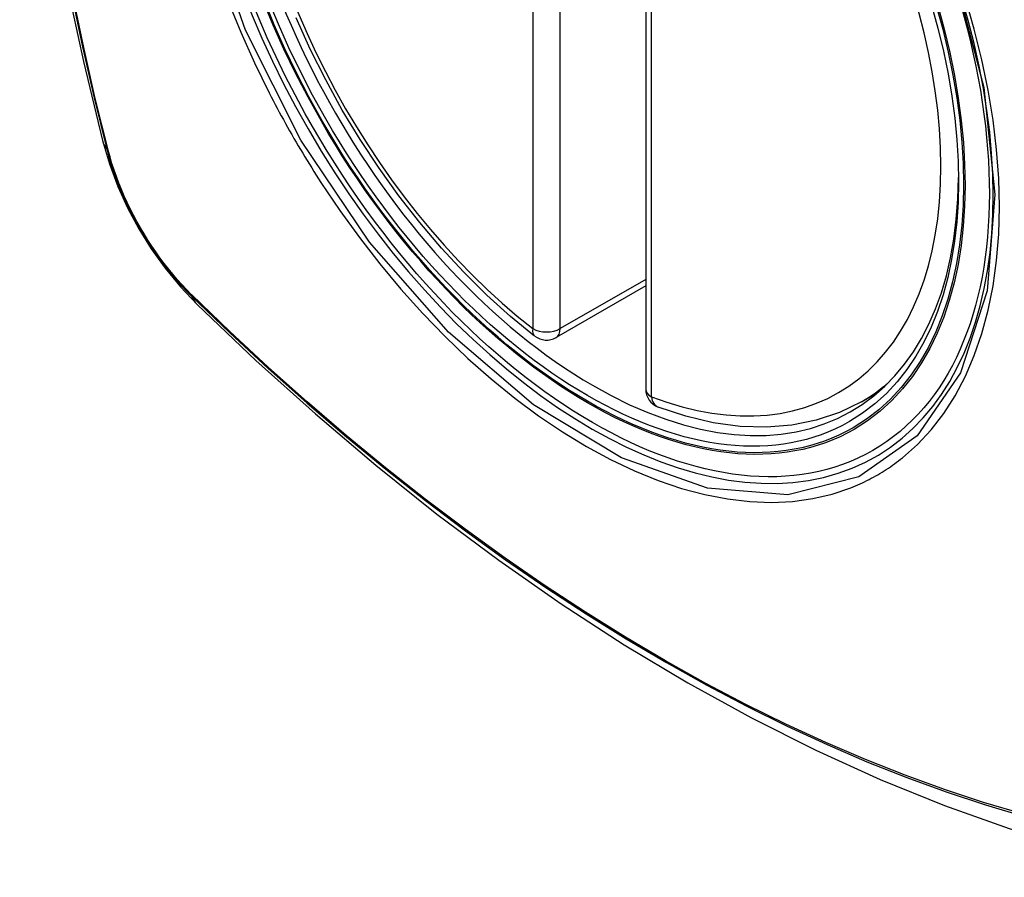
# Model space of a CAD drawing. Header units: inches. Extents: x 484 to 569.5, y 187.4 to 262.6.
# Tile 88 of 99: x 528.943 to 529.544, y 234.253 to 234.777. Entities that reach past the tile are written whole.
import ezdxf

# ---------------------------------------------------------------- set-up
doc = ezdxf.new("R2010")
doc.units = ezdxf.units.IN
doc.header["$MEASUREMENT"] = 0
doc.layers.add('Visible Edges(ANSI)', color=7, linetype='Continuous', lineweight=25)
doc.layers.add('Visible Tangent Edges(ANSI)', color=7, linetype='Continuous', lineweight=25)

msp = doc.modelspace()

# ---------------------------------------------------------------- linework, layer by layer
at = {"layer": 'Visible Edges(ANSI)'}
for p, q in [((529.325, 235.03649), (529.325, 234.55119)), ((529.325, 234.61412), (529.27032, 234.58264)), ((529.45681, 234.54345), (529.46712, 234.54938))]:
    msp.add_line(p, q, dxfattribs=at)
at = {"layer": 'Visible Edges(ANSI)', "flags": 128}
for points in [[(528.99671, 235.41084), (528.98388, 235.37273), (528.97282, 235.3335), (528.96353, 235.29321), (528.95598, 235.25194), (528.95014, 235.20975), (528.94599, 235.1667), (528.94352, 235.12286), (528.9427, 235.07829), (528.94351, 235.03304), (528.94594, 234.98719), (528.94996, 234.94079), (528.95555, 234.89392), (528.9627, 234.84663), (528.97138, 234.79899), (528.98157, 234.75108), (528.99325, 234.70296)], [(529.25719, 234.58354), (529.24249, 234.59554), (529.22806, 234.60853), (529.21397, 234.62244), (529.20027, 234.6372), (529.18703, 234.65277), (529.1743, 234.66906), (529.16214, 234.686), (529.15059, 234.70352), (529.13972, 234.72153), (529.12956, 234.73997), (529.12018, 234.75873), (529.1116, 234.77775)], [(528.99325, 234.70296), (528.99749, 234.68866), (529.00263, 234.67493), (529.00862, 234.66172), (529.01542, 234.64899), (529.02304, 234.63673), (529.03149, 234.62494), (529.04082, 234.61362), (529.05109, 234.60279)], [(529.05109, 234.60279), (529.0869, 234.56866), (529.12328, 234.53593), (529.16017, 234.50465), (529.19752, 234.47487), (529.23529, 234.44665), (529.27344, 234.42003), (529.31191, 234.39508), (529.35065, 234.37182), (529.38964, 234.35032), (529.42881, 234.33062), (529.46814, 234.31277), (529.50757, 234.29682), (529.54706, 234.28282), (529.58657, 234.27083), (529.62604, 234.26088), (529.66544, 234.25305)], [(529.45681, 234.54345), (529.44343, 234.53688), (529.42919, 234.53207), (529.41423, 234.52905), (529.39868, 234.52782), (529.38264, 234.52835), (529.36623, 234.53061), (529.34954, 234.53456), (529.33265, 234.54014)]]:
    msp.add_lwpolyline(points, dxfattribs=at)
at = {"layer": 'Visible Edges(ANSI)'}
for centre, start, end in [((529.26443, 234.59287), 232.21581, 299.93599), ((529.33681, 234.55119), 180, 249.36936)]:
    msp.add_arc(centre, 0.01181, start, end, dxfattribs=at)
msp.add_ellipse((529.28983, 234.80847), major_axis=(-0.15963, 0.2772), ratio=0.578093, dxfattribs=at)
msp.add_ellipse((529.29331, 234.81047), major_axis=(0.15718, -0.27294), ratio=0.578093, start_param=2.362013, end_param=7.062765, dxfattribs=at)
at = {"layer": 'Visible Tangent Edges(ANSI)'}
for p, q in [((529.25608, 235.07336), (529.25608, 234.58806)), ((529.27278, 234.58806), (529.27278, 235.07336)), ((529.32846, 234.54638), (529.32846, 235.03168)), ((528.99677, 234.69685), (528.99665, 234.6973)), ((529.325, 234.61813), (529.27278, 234.58806)), ((529.04784, 234.60865), (529.04751, 234.60898))]:
    msp.add_line(p, q, dxfattribs=at)
at = {"layer": 'Visible Tangent Edges(ANSI)', "flags": 128}
for points in [[(528.97452, 235.29783), (528.96871, 235.27343), (528.96357, 235.24845), (528.95912, 235.22291), (528.95534, 235.19685), (528.95226, 235.1703), (528.94987, 235.14329), (528.94816, 235.11586), (528.94715, 235.08804), (528.94682, 235.05983), (528.94718, 235.03125), (528.94822, 235.00228), (528.94995, 234.97295), (528.95237, 234.9433), (528.95546, 234.91337), (528.95922, 234.88318), (528.96367, 234.85273), (528.96878, 234.82206), (528.97457, 234.79117), (528.98101, 234.76011), (528.98812, 234.72889), (528.99587, 234.69754)], [(528.99665, 234.6973), (528.98889, 234.72859), (528.98177, 234.75974), (528.9753, 234.79073), (528.9695, 234.82155), (528.96437, 234.85217), (528.95991, 234.88256), (528.95613, 234.9127), (528.95302, 234.94258), (528.9506, 234.97217), (528.94886, 235.00144), (528.94781, 235.03034), (528.94745, 235.05886), (528.94778, 235.08699), (528.9488, 235.11473), (528.95051, 235.14207), (528.95292, 235.16899), (528.95601, 235.19544), (528.9598, 235.22139), (528.96428, 235.24681), (528.96943, 235.27167), (528.97525, 235.29594)], [(529.51358, 234.80392), (529.53149, 234.7353), (529.53821, 234.66996), (529.53345, 234.61106), (529.51733, 234.56115), (529.49082, 234.5227), (529.45511, 234.49751), (529.41181, 234.48667), (529.36269, 234.4906), (529.31013, 234.50911), (529.25654, 234.54143), (529.2045, 234.58597), (529.15628, 234.64082), (529.11434, 234.70316), (529.08064, 234.77028), (529.05642, 234.83943)], [(529.07011, 234.7878), (529.07777, 234.76899), (529.08611, 234.75036), (529.09513, 234.73193)], [(529.48186, 234.50923), (529.49093, 234.51726), (529.49932, 234.52626), (529.507, 234.53621), (529.51397, 234.54712), (529.5202, 234.55894), (529.52565, 234.57162), (529.53032, 234.58508), (529.53416, 234.59926), (529.53715, 234.6141), (529.53928, 234.62959), (529.54056, 234.64574), (529.54099, 234.66248), (529.54057, 234.67972), (529.53928, 234.69738), (529.53714, 234.71538), (529.53415, 234.73367), (529.53033, 234.75221), (529.52569, 234.77093), (529.52025, 234.78979)], [(529.09513, 234.73193), (529.09632, 234.7296), (529.09753, 234.72727), (529.09875, 234.72495), (529.09998, 234.72262), (529.10122, 234.72031), (529.10247, 234.718), (529.10373, 234.71569), (529.105, 234.71339), (529.10628, 234.71109), (529.10757, 234.7088), (529.10887, 234.70651), (529.11018, 234.70423), (529.1115, 234.70196), (529.11283, 234.69969), (529.11417, 234.69742), (529.11552, 234.69517), (529.11688, 234.69291), (529.11824, 234.69067), (529.11962, 234.68843), (529.12101, 234.68619), (529.12241, 234.68397), (529.12381, 234.68175), (529.12523, 234.67953), (529.12665, 234.67733)], [(528.99587, 234.69754), (528.99697, 234.69349), (528.99817, 234.68942), (528.99948, 234.68535), (529.0009, 234.68127), (529.00243, 234.6772), (529.00406, 234.67314), (529.00578, 234.66909), (529.00761, 234.66506), (529.00953, 234.66105), (529.01155, 234.65708), (529.01365, 234.65314), (529.01584, 234.64925), (529.01812, 234.64541), (529.02047, 234.64162), (529.0229, 234.63789), (529.02541, 234.63423), (529.02799, 234.63063), (529.03063, 234.62711), (529.03334, 234.62367), (529.0361, 234.62032), (529.03892, 234.61705), (529.04179, 234.61388), (529.0447, 234.61081), (529.04766, 234.60784)], [(529.04751, 234.60898), (529.04461, 234.6119), (529.04176, 234.61493), (529.03896, 234.61805), (529.0362, 234.62126), (529.0335, 234.62455), (529.03086, 234.62792), (529.02828, 234.63137), (529.02576, 234.63489), (529.02332, 234.63848), (529.02094, 234.64212), (529.01864, 234.64583), (529.01642, 234.64959), (529.01427, 234.65339), (529.01221, 234.65724), (529.01024, 234.66112), (529.00836, 234.66504), (529.00657, 234.66898), (529.00487, 234.67294), (529.00327, 234.67692), (529.00176, 234.6809), (529.00036, 234.6849), (528.99906, 234.68889), (528.99786, 234.69287), (528.99677, 234.69685)], [(529.12665, 234.67733), (529.13813, 234.66027), (529.15014, 234.64369), (529.16263, 234.62763), (529.17556, 234.61217), (529.18887, 234.59735), (529.20252, 234.58324), (529.21646, 234.56989), (529.23063, 234.55737), (529.24499, 234.54569), (529.25949, 234.5349), (529.2741, 234.52501), (529.28877, 234.51607), (529.30346, 234.50812), (529.31808, 234.50119), (529.33258, 234.49531), (529.34692, 234.49048), (529.36106, 234.48672), (529.37494, 234.48404), (529.38853, 234.48245), (529.40178, 234.48197), (529.41463, 234.48258), (529.42702, 234.48429), (529.43893, 234.48708), (529.45033, 234.49093)], [(529.04766, 234.60784), (529.07094, 234.58546), (529.09447, 234.56368), (529.11823, 234.54251), (529.14219, 234.522), (529.16632, 234.50217), (529.1906, 234.48303), (529.21499, 234.46462), (529.23947, 234.44696), (529.26401, 234.43006), (529.28858, 234.41395), (529.31313, 234.39863), (529.33769, 234.38411), (529.36224, 234.37039), (529.38678, 234.35747), (529.4113, 234.34535), (529.43575, 234.33405), (529.46013, 234.32359), (529.48439, 234.31397), (529.50853, 234.30521), (529.53255, 234.29729), (529.55641, 234.29024)], [(529.55515, 234.29182), (529.53139, 234.2988), (529.50747, 234.30664), (529.48341, 234.31533), (529.45924, 234.32488), (529.43494, 234.33528), (529.41056, 234.34652), (529.38612, 234.35859), (529.36164, 234.37147), (529.33716, 234.38515), (529.31266, 234.39964), (529.28816, 234.41492), (529.26366, 234.43102), (529.23917, 234.4479), (529.21474, 234.46555), (529.19041, 234.48394), (529.16618, 234.50306), (529.14211, 234.52288), (529.11821, 234.54338), (529.09452, 234.56452), (529.07106, 234.58628), (529.04784, 234.60865)], [(529.45033, 234.49093), (529.45175, 234.4915), (529.45315, 234.49209), (529.45455, 234.49269), (529.45595, 234.49331), (529.45733, 234.49395), (529.4587, 234.4946), (529.46007, 234.49527), (529.46142, 234.49596), (529.46277, 234.49666), (529.46411, 234.49738), (529.46544, 234.49812), (529.46676, 234.49888), (529.46807, 234.49965), (529.46937, 234.50044), (529.47066, 234.50124), (529.47194, 234.50206), (529.47321, 234.5029), (529.47448, 234.50375), (529.47573, 234.50463), (529.47698, 234.50551), (529.47821, 234.50642), (529.47944, 234.50734), (529.48065, 234.50828), (529.48186, 234.50923)]]:
    msp.add_lwpolyline(points, dxfattribs=at)
at = {"layer": 'Visible Tangent Edges(ANSI)'}
for centre, major_axis, ratio, start_param, end_param in [((529.29232, 234.8099), (-0.17285, 0.30015), 0.578093, 5.049711, 10.658253), ((529.29227, 234.80987), (-0.1503, 0.261), 0.578093, 5.670484, 8.47055), ((529.29227, 234.80987), (0.1503, -0.261), 0.578093, 5.670484, 8.47055), ((529.10763, 234.73241), (-0.11438, -0.02945), 0.352863, 0, 0.142152), ((529.00519, 234.70044), (-0.00953, -0.00245), 0.357658, 0.142431, 0.406138), ((529.05483, 234.61445), (-0.00688, -0.00704), 0.360494, 5.876137, 6.139844), ((529.13376, 234.68715), (-0.08267, -0.08436), 0.355706, 6.140128, 6.283185), ((529.26443, 234.59287), (-0.00724, -0.00933), 0.471826, 5.568124, 6.283185), ((529.26443, 234.59287), (0.01181, 0), 0.575862, 3.926991, 5.497787), ((529.26443, 234.59287), (0.00589, -0.01024), 0.578093, 0, 0.787332), ((529.33681, 234.55119), (-0.01181, 0), 0.575862, 0, 0.785398), ((529.30062, 234.81468), (0.15619, -0.27123), 0.578093, 0, 0.112305), ((529.33681, 234.55119), (-0.00416, -0.01105), 0.667544, 5.394234, 6.283185)]:
    msp.add_ellipse(centre, major_axis=major_axis, ratio=ratio, start_param=start_param, end_param=end_param, dxfattribs=at)
for centre, major_axis in [((529.29291, 234.81024), (0.17078, -0.29656)), ((529.28994, 234.80853), (-0.16238, 0.28198)), ((529.28983, 234.80847), (0.16178, -0.28094))]:
    msp.add_ellipse(centre, major_axis=major_axis, ratio=0.578093, dxfattribs=at)

doc.saveas('drawing.dxf')
